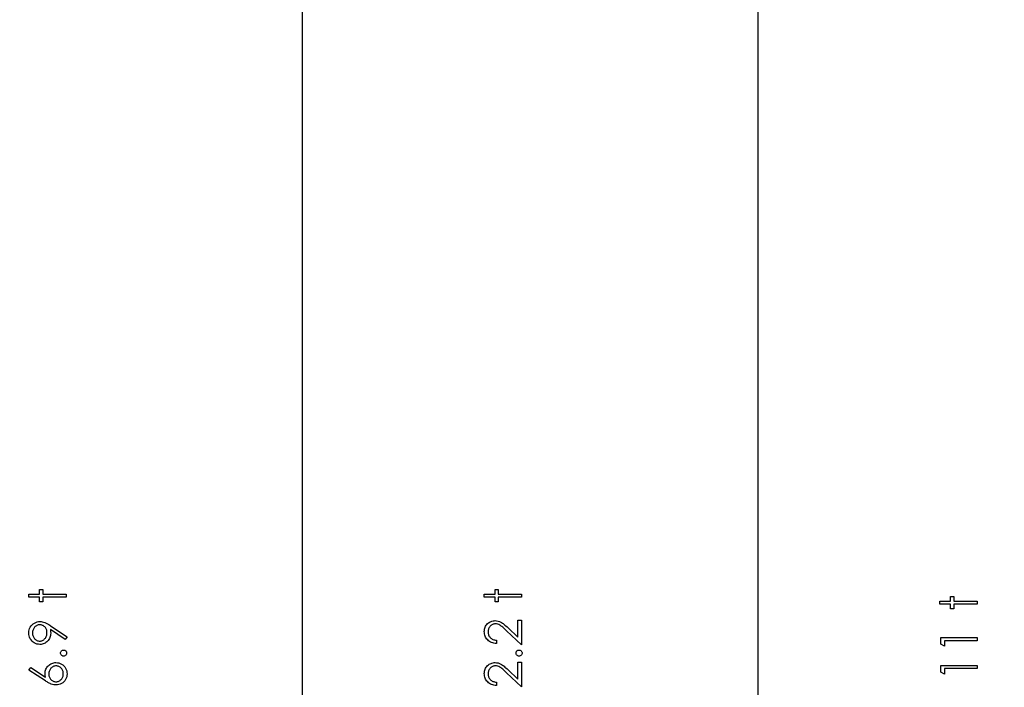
# Model space of a CAD drawing. Header units: inches. Extents: x 0.1 to 87.3, y 0.1 to 33.9.
# Tile 20 of 164: x 3.4 to 6, y 20.8 to 22.5. Entities that reach past the tile are written whole.
import ezdxf

# ---------------------------------------------------------------- set-up
doc = ezdxf.new("R2010")
doc.units = ezdxf.units.IN
doc.header["$MEASUREMENT"] = 0
doc.layers.add('DIMENSIONS', color=171, linetype='Continuous')
doc.layers.add('STATION_LINES', color=231, linetype='Continuous')
doc.styles.add('SLDTEXTSTYLE0', font='TXT', dxfattribs={"width": 0.75})
doc.dimstyles.new('SLDDIMSTYLE3', dxfattribs={"dimtxt": 0.125, "dimasz": 0.13, "dimexe": 0, "dimexo": 0.0625, "dimgap": 0.03125, "dimtad": 0, "dimtih": 1, "dimtoh": 1, "dimdec": 4, "dimlfac": 1.333333, "dimrnd": 1e-09, "dimzin": 12, "dimdsep": 46, "dimtxsty": 'SLDTEXTSTYLE0', "dimsah": 1, "dimcen": 0.09, "dimadec": 0, "dimazin": 3, "dimtfac": 1, "dimtdec": 4, "dimtofl": 0, "dimtmove": 0, "dimatfit": 3, "dimfxl": 1, "dimfrac": 2, "dimtolj": 1, "dimtzin": 12, "dimarcsym": 0})

# ---------------------------------------------------------------- blocks, each defined once
blk = doc.blocks.new('_D_6')
at = {"layer": 'DIMENSIONS'}
for p, q in [((1.8075, 22.5336), (1.8075, 18.1371)), ((31.7987, 22.2074), (31.7987, 18.1371)), ((1.8075, 18.2621), (17.0853, 18.2621)), ((31.7987, 18.2621), (17.7325, 18.2621))]:
    blk.add_line(p, q, dxfattribs=at)
for centre, start, end in [((17.3071, 18.2494), 153.4349, 206.5651), ((17.5106, 18.2494), 333.4349, 26.5651)]:
    blk.add_arc(centre, 0.2219, start, end, dxfattribs=at)
for points in [[(1.8075, 18.2621), (1.9375, 18.2421), (1.9375, 18.2821)], [(31.7987, 18.2621), (31.6687, 18.2821), (31.6687, 18.2421)]]:
    blk.add_solid(points, dxfattribs=at)
at = {"layer": 'DIMENSIONS', "insert": (17.1087, 18.3113), "char_height": 0.125, "attachment_point": 1, "style": 'SLDTEXTSTYLE0'}
blk.add_mtext('39.9883', dxfattribs=at)

msp = doc.modelspace()

# ---------------------------------------------------------------- linework, layer by layer
at = {"color": 7, "linetype": 'Continuous', "flags": 128}
for points in [[(3.440836, 21.001658), (3.440825, 21.010072), (3.440825, 21.010072), (3.468469, 21.010072), (3.468469, 21.010072), (3.468469, 21.022091), (3.468469, 21.022091), (3.476883, 21.022091), (3.476883, 21.022091), (3.476883, 21.010072), (3.476883, 21.010072), (3.536979, 21.010072), (3.536979, 21.010072), (3.536979, 21.001658), (3.536979, 21.001658), (3.476883, 21.001658), (3.476883, 21.001658), (3.476883, 20.989639), (3.476883, 20.989639), (3.468469, 20.989639), (3.468469, 20.989639), (3.468469, 21.001658), (3.468469, 21.001658), (3.440825, 21.001658)], [(4.614588, 21.001658), (4.614575, 21.010072), (4.614575, 21.010072), (4.642219, 21.010072), (4.642219, 21.010072), (4.642219, 21.022091), (4.642219, 21.022091), (4.650633, 21.022091), (4.650633, 21.022091), (4.650633, 21.010072), (4.650633, 21.010072), (4.710729, 21.010072), (4.710729, 21.010072), (4.710729, 21.001658), (4.710729, 21.001658), (4.650633, 21.001658), (4.650633, 21.001658), (4.650633, 20.989639), (4.650633, 20.989639), (4.642219, 20.989639), (4.642219, 20.989639), (4.642219, 21.001658), (4.642219, 21.001658), (4.614575, 21.001658)], [(5.788325, 20.983629), (5.788325, 20.992043), (5.788325, 20.992043), (5.815969, 20.992043), (5.815969, 20.992043), (5.815969, 21.004062), (5.815969, 21.004062), (5.824383, 21.004062), (5.824383, 21.004062), (5.824383, 20.992043), (5.824383, 20.992043), (5.884479, 20.992043), (5.884479, 20.992043), (5.884479, 20.983629), (5.884479, 20.983629), (5.824383, 20.983629), (5.824383, 20.983629), (5.824383, 20.97161), (5.824383, 20.97161), (5.815969, 20.97161), (5.815969, 20.97161), (5.815969, 20.983629), (5.815969, 20.983629), (5.788325, 20.983629)], [(3.539395, 20.899495), (3.534707, 20.892771), (3.534707, 20.892771), (3.496602, 20.918838), (3.496602, 20.918838), (3.497147, 20.913843), (3.497316, 20.908979), (3.497316, 20.908979), (3.497184, 20.90603), (3.496809, 20.903213), (3.496189, 20.90049), (3.495306, 20.897898), (3.494179, 20.895401), (3.492808, 20.893034), (3.491174, 20.890762), (3.489296, 20.888621), (3.487231, 20.886668), (3.485052, 20.884959), (3.482761, 20.883532), (3.480357, 20.882349), (3.477822, 20.881447), (3.475174, 20.88079), (3.472413, 20.880395), (3.46954, 20.880264), (3.46954, 20.880264), (3.465615, 20.880508), (3.461896, 20.881222), (3.458366, 20.882424), (3.455023, 20.884095), (3.451962, 20.886217), (3.44922, 20.888734), (3.446797, 20.891663), (3.444694, 20.894988), (3.443004, 20.898575), (3.441802, 20.902293), (3.441069, 20.906143), (3.440825, 20.910105), (3.440825, 20.910105), (3.441069, 20.913993), (3.441764, 20.91773), (3.442947, 20.921317), (3.4446, 20.924754), (3.446685, 20.927946), (3.449126, 20.930764), (3.451962, 20.933224), (3.455154, 20.935327), (3.45861, 20.936998), (3.462178, 20.9382), (3.46584, 20.938914), (3.469634, 20.939158), (3.469634, 20.939158), (3.472582, 20.939008), (3.475587, 20.938576), (3.478667, 20.937825), (3.481822, 20.936792), (3.483456, 20.936153), (3.485184, 20.935383), (3.486968, 20.934501), (3.488846, 20.933505), (3.490818, 20.932397), (3.492846, 20.931177), (3.494968, 20.929825), (3.497165, 20.92836), (3.497165, 20.92836), (3.539383, 20.899495)], [(4.645831, 20.891081), (4.645825, 20.882668), (4.645825, 20.882668), (4.642482, 20.882893), (4.63929, 20.883381), (4.636266, 20.884114), (4.633374, 20.885128), (4.630651, 20.886386), (4.628059, 20.887907), (4.625637, 20.889692), (4.623364, 20.891739), (4.621298, 20.893973), (4.619514, 20.896358), (4.618012, 20.898856), (4.616772, 20.901467), (4.615815, 20.904227), (4.61512, 20.907101), (4.614707, 20.910105), (4.614575, 20.913242), (4.614575, 20.913242), (4.614707, 20.916322), (4.615101, 20.91927), (4.61574, 20.92205), (4.61666, 20.924698), (4.617824, 20.927177), (4.619251, 20.929505), (4.620923, 20.931703), (4.622876, 20.933731), (4.624998, 20.935571), (4.627214, 20.937149), (4.629524, 20.938501), (4.631928, 20.939609), (4.634407, 20.940454), (4.636999, 20.941074), (4.639665, 20.941431), (4.642445, 20.941562), (4.642445, 20.941562), (4.646351, 20.941318), (4.650126, 20.940585), (4.653769, 20.939384), (4.6573, 20.937675), (4.659103, 20.936585), (4.661075, 20.935271), (4.663197, 20.933731), (4.665469, 20.931965), (4.667892, 20.929956), (4.670465, 20.92774), (4.673188, 20.92528), (4.67608, 20.922594), (4.67608, 20.922594), (4.701114, 20.899138), (4.701114, 20.899138), (4.701114, 20.942764), (4.701114, 20.942764), (4.710729, 20.942764), (4.710729, 20.942764), (4.710729, 20.879062), (4.710729, 20.879062), (4.671929, 20.91542), (4.671929, 20.91542), (4.66915, 20.918068), (4.666558, 20.920472), (4.664155, 20.922632), (4.661938, 20.924547), (4.659891, 20.926219), (4.658051, 20.927665), (4.65638, 20.928848), (4.654896, 20.929806), (4.652079, 20.931271), (4.649187, 20.932322), (4.646238, 20.932942), (4.643196, 20.933149), (4.643196, 20.933149), (4.64128, 20.933055), (4.63944, 20.932773), (4.637675, 20.932322), (4.635966, 20.931684), (4.634313, 20.930839), (4.632754, 20.929825), (4.631252, 20.928641), (4.629806, 20.927252), (4.628491, 20.92573), (4.627346, 20.924134), (4.626388, 20.922463), (4.625599, 20.920697), (4.624979, 20.918838), (4.624547, 20.916923), (4.624284, 20.914913), (4.624191, 20.91281), (4.624191, 20.91281), (4.624284, 20.910613), (4.624547, 20.908509), (4.624979, 20.9065), (4.625618, 20.904584), (4.626407, 20.902762), (4.627383, 20.901035), (4.628529, 20.899401), (4.629862, 20.897861), (4.631365, 20.896452), (4.632998, 20.895213), (4.634783, 20.894124), (4.636698, 20.893185), (4.638764, 20.892415), (4.64098, 20.891814), (4.643327, 20.891363), (4.645825, 20.891081)], [(3.487708, 20.910537), (3.487606, 20.912772), (3.487362, 20.914876), (3.48693, 20.916885), (3.486329, 20.918763), (3.485559, 20.920547), (3.48462, 20.922219), (3.483512, 20.923759), (3.482235, 20.925205), (3.480845, 20.9265), (3.479362, 20.927627), (3.477822, 20.928585), (3.476226, 20.929355), (3.474535, 20.929975), (3.472789, 20.930407), (3.470967, 20.930651), (3.46907, 20.930745), (3.46907, 20.930745), (3.467174, 20.930651), (3.465352, 20.930369), (3.463605, 20.929881), (3.461915, 20.929205), (3.4603, 20.928341), (3.45876, 20.927289), (3.457295, 20.926031), (3.455887, 20.924585), (3.45461, 20.923007), (3.453502, 20.921355), (3.452563, 20.919608), (3.451812, 20.917786), (3.451211, 20.91589), (3.450779, 20.913899), (3.450534, 20.911833), (3.450441, 20.909674), (3.450441, 20.909674), (3.450534, 20.907533), (3.450779, 20.905486), (3.451211, 20.903514), (3.451812, 20.901617), (3.452563, 20.899795), (3.453502, 20.898049), (3.45461, 20.896396), (3.455887, 20.894818), (3.457295, 20.893372), (3.45876, 20.892133), (3.4603, 20.891081), (3.461915, 20.890217), (3.463605, 20.889541), (3.465352, 20.889053), (3.467174, 20.888771), (3.46907, 20.888677), (3.46907, 20.888677), (3.470967, 20.888771), (3.472789, 20.889072), (3.474535, 20.889579), (3.476226, 20.890274), (3.477822, 20.891175), (3.479362, 20.892283), (3.480845, 20.893579), (3.482235, 20.895081), (3.483512, 20.896715), (3.48462, 20.898443), (3.485559, 20.900265), (3.486329, 20.902143), (3.48693, 20.904115), (3.487362, 20.90618), (3.487606, 20.908321), (3.4877, 20.910537)], [(5.790733, 20.880959), (5.790729, 20.898293), (5.790729, 20.898293), (5.884479, 20.898293), (5.884479, 20.898293), (5.884479, 20.889879), (5.884479, 20.889879), (5.800344, 20.889879), (5.800344, 20.889879), (5.800344, 20.875456), (5.800344, 20.875456), (5.790729, 20.880959)], [(3.52257, 20.858028), (3.522706, 20.859587), (3.523119, 20.861033), (3.523833, 20.862348), (3.524828, 20.86355), (3.52603, 20.864545), (3.527345, 20.865277), (3.528791, 20.865691), (3.530368, 20.865841), (3.530368, 20.865841), (3.531908, 20.865691), (3.533354, 20.865277), (3.534669, 20.864545), (3.535871, 20.86355), (3.536885, 20.862348), (3.537599, 20.861033), (3.538031, 20.859587), (3.538181, 20.858028), (3.538181, 20.858028), (3.538031, 20.85647), (3.537599, 20.855042), (3.536885, 20.853709), (3.535871, 20.852507), (3.534669, 20.851512), (3.533354, 20.850798), (3.531908, 20.850366), (3.530368, 20.850216), (3.530368, 20.850216), (3.528791, 20.850366), (3.527345, 20.850798), (3.52603, 20.851512), (3.524828, 20.852507), (3.523833, 20.853709), (3.523119, 20.855042), (3.522706, 20.85647), (3.522556, 20.858028)], [(4.696307, 20.858028), (4.696456, 20.859587), (4.696869, 20.861033), (4.697583, 20.862348), (4.698578, 20.86355), (4.69978, 20.864545), (4.701095, 20.865277), (4.702541, 20.865691), (4.704118, 20.865841), (4.704118, 20.865841), (4.705658, 20.865691), (4.707104, 20.865277), (4.708419, 20.864545), (4.709621, 20.86355), (4.710635, 20.862348), (4.711349, 20.861033), (4.711781, 20.859587), (4.711931, 20.858028), (4.711931, 20.858028), (4.711781, 20.85647), (4.711349, 20.855042), (4.710635, 20.853709), (4.709621, 20.852507), (4.708419, 20.851512), (4.707104, 20.850798), (4.705658, 20.850366), (4.704118, 20.850216), (4.704118, 20.850216), (4.702541, 20.850366), (4.701095, 20.850798), (4.69978, 20.851512), (4.698578, 20.852507), (4.697583, 20.853709), (4.696869, 20.855042), (4.696456, 20.85647), (4.696306, 20.858028)], [(3.440836, 20.814158), (3.445915, 20.820637), (3.445915, 20.820637), (3.483794, 20.795866), (3.483794, 20.795866), (3.483118, 20.800824), (3.482892, 20.805576), (3.482892, 20.805576), (3.483024, 20.80843), (3.4834, 20.811172), (3.484019, 20.813801), (3.484902, 20.816318), (3.486029, 20.818722), (3.4874, 20.821032), (3.489034, 20.82321), (3.490912, 20.825295), (3.492977, 20.827192), (3.495156, 20.828844), (3.497447, 20.830234), (3.49987, 20.831361), (3.502386, 20.832243), (3.505034, 20.832882), (3.507795, 20.833257), (3.510668, 20.833389), (3.510668, 20.833389), (3.514593, 20.833164), (3.51833, 20.83245), (3.521861, 20.831286), (3.525204, 20.829633), (3.528303, 20.827567), (3.531045, 20.825088), (3.533467, 20.822234), (3.535552, 20.818966), (3.537223, 20.815454), (3.538425, 20.811792), (3.539139, 20.808017), (3.539383, 20.804092), (3.539383, 20.804092), (3.539158, 20.800317), (3.538463, 20.796674), (3.537298, 20.793162), (3.535664, 20.7898), (3.533617, 20.786683), (3.531214, 20.783922), (3.528397, 20.7815), (3.525223, 20.779453), (3.521805, 20.777819), (3.518274, 20.776636), (3.514612, 20.775941), (3.510837, 20.775697), (3.510837, 20.775697), (3.507945, 20.775847), (3.504959, 20.776279), (3.501917, 20.776992), (3.498799, 20.777988), (3.497184, 20.778626), (3.495475, 20.779359), (3.49371, 20.780223), (3.491851, 20.78118), (3.489897, 20.78227), (3.487888, 20.783453), (3.485785, 20.784767), (3.483606, 20.786176), (3.483606, 20.786176), (3.440825, 20.814158)], [(4.645831, 20.782908), (4.645825, 20.774495), (4.645825, 20.774495), (4.642482, 20.77472), (4.63929, 20.775208), (4.636266, 20.775941), (4.633374, 20.776955), (4.630651, 20.778213), (4.628059, 20.779734), (4.625637, 20.781518), (4.623364, 20.783565), (4.621298, 20.7858), (4.619514, 20.788185), (4.618012, 20.790683), (4.616772, 20.793294), (4.615815, 20.796054), (4.61512, 20.798928), (4.614707, 20.801932), (4.614575, 20.805069), (4.614575, 20.805069), (4.614707, 20.808149), (4.615101, 20.811097), (4.61574, 20.813876), (4.61666, 20.816524), (4.617824, 20.819003), (4.619251, 20.821332), (4.620923, 20.823529), (4.622876, 20.825558), (4.624998, 20.827398), (4.627214, 20.828976), (4.629524, 20.830328), (4.631928, 20.831436), (4.634407, 20.832281), (4.636999, 20.832901), (4.639665, 20.833257), (4.642445, 20.833389), (4.642445, 20.833389), (4.646351, 20.833145), (4.650126, 20.832412), (4.653769, 20.83121), (4.6573, 20.829501), (4.659103, 20.828412), (4.661075, 20.827098), (4.663197, 20.825558), (4.665469, 20.823792), (4.667892, 20.821783), (4.670465, 20.819567), (4.673188, 20.817107), (4.67608, 20.814421), (4.67608, 20.814421), (4.701114, 20.790965), (4.701114, 20.790965), (4.701114, 20.834591), (4.701114, 20.834591), (4.710729, 20.834591), (4.710729, 20.834591), (4.710729, 20.770889), (4.710729, 20.770889), (4.671929, 20.807247), (4.671929, 20.807247), (4.66915, 20.809895), (4.666558, 20.812299), (4.664155, 20.814459), (4.661938, 20.816374), (4.659891, 20.818046), (4.658051, 20.819492), (4.65638, 20.820675), (4.654896, 20.821633), (4.652079, 20.823097), (4.649187, 20.824149), (4.646238, 20.824769), (4.643196, 20.824975), (4.643196, 20.824975), (4.64128, 20.824882), (4.63944, 20.8246), (4.637675, 20.824149), (4.635966, 20.823511), (4.634313, 20.822666), (4.632754, 20.821651), (4.631252, 20.820468), (4.629806, 20.819079), (4.628491, 20.817557), (4.627346, 20.815961), (4.626388, 20.81429), (4.625599, 20.812524), (4.624979, 20.810665), (4.624547, 20.80875), (4.624284, 20.80674), (4.624191, 20.804637), (4.624191, 20.804637), (4.624284, 20.802439), (4.624547, 20.800336), (4.624979, 20.798327), (4.625618, 20.796411), (4.626407, 20.794589), (4.627383, 20.792862), (4.628529, 20.791228), (4.629862, 20.789688), (4.631365, 20.788279), (4.632998, 20.78704), (4.634783, 20.785951), (4.636698, 20.785012), (4.638764, 20.784242), (4.64098, 20.783641), (4.643327, 20.78319), (4.645825, 20.782908)], [(3.492509, 20.80381), (3.492602, 20.801669), (3.492846, 20.799641), (3.493278, 20.797707), (3.493879, 20.795866), (3.49463, 20.794139), (3.495569, 20.792524), (3.496677, 20.791002), (3.497954, 20.789575), (3.499344, 20.788298), (3.500827, 20.78719), (3.502367, 20.786251), (3.503982, 20.785481), (3.505673, 20.78488), (3.507438, 20.784448), (3.50926, 20.784204), (3.511175, 20.78411), (3.511175, 20.78411), (3.513072, 20.784204), (3.514894, 20.784486), (3.51664, 20.784955), (3.518312, 20.785613), (3.519927, 20.786439), (3.521467, 20.787472), (3.522932, 20.788674), (3.524321, 20.790082), (3.525598, 20.791622), (3.526706, 20.793237), (3.527645, 20.794927), (3.528415, 20.796693), (3.528998, 20.798533), (3.529429, 20.800468), (3.529674, 20.802458), (3.529767, 20.804543), (3.529767, 20.804543), (3.529674, 20.806627), (3.529429, 20.808618), (3.528998, 20.810552), (3.528415, 20.812393), (3.527645, 20.814158), (3.526706, 20.815848), (3.525598, 20.817445), (3.524321, 20.818985), (3.522932, 20.820393), (3.521467, 20.821614), (3.519927, 20.822628), (3.518312, 20.823473), (3.51664, 20.82413), (3.514894, 20.8246), (3.513072, 20.824882), (3.511175, 20.824975), (3.511175, 20.824975), (3.50926, 20.824882), (3.507438, 20.824581), (3.505673, 20.824112), (3.503982, 20.823436), (3.502367, 20.822553), (3.500827, 20.821482), (3.499344, 20.820224), (3.497954, 20.818778), (3.496677, 20.817182), (3.495569, 20.81551), (3.49463, 20.813764), (3.493879, 20.811942), (3.493278, 20.810027), (3.492846, 20.808036), (3.492602, 20.80597), (3.492508, 20.80381)], [(5.790733, 20.808843), (5.790729, 20.826177), (5.790729, 20.826177), (5.884479, 20.826177), (5.884479, 20.826177), (5.884479, 20.817764), (5.884479, 20.817764), (5.800344, 20.817764), (5.800344, 20.817764), (5.800344, 20.803341), (5.800344, 20.803341), (5.790729, 20.808843)]]:
    msp.add_lwpolyline(points, dxfattribs=at)
at = {"layer": 'STATION_LINES'}
for p, q in [((4.146185, 19.600705), (4.146185, 22.614639)), ((5.319935, 19.600705), (5.319935, 22.614639))]:
    msp.add_line(p, q, dxfattribs=at)

# ---------------------------------------------------------------- dimensions: what is measured, and where the dimension line sits
at = {"layer": 'DIMENSIONS'}
dim = msp.add_linear_dim(base=(1.807477, 18.262123), p1=(31.798685, 22.257365), p2=(1.807477, 22.583647), text='(<>)', dimstyle='SLDDIMSTYLE3', dxfattribs=at)
dim.commit()
dim.dimension.update_dxf_attribs({"geometry": '_D_6', "text_midpoint": (17.408862, 18.262123), "dimtype": 160})

doc.saveas('drawing.dxf')
